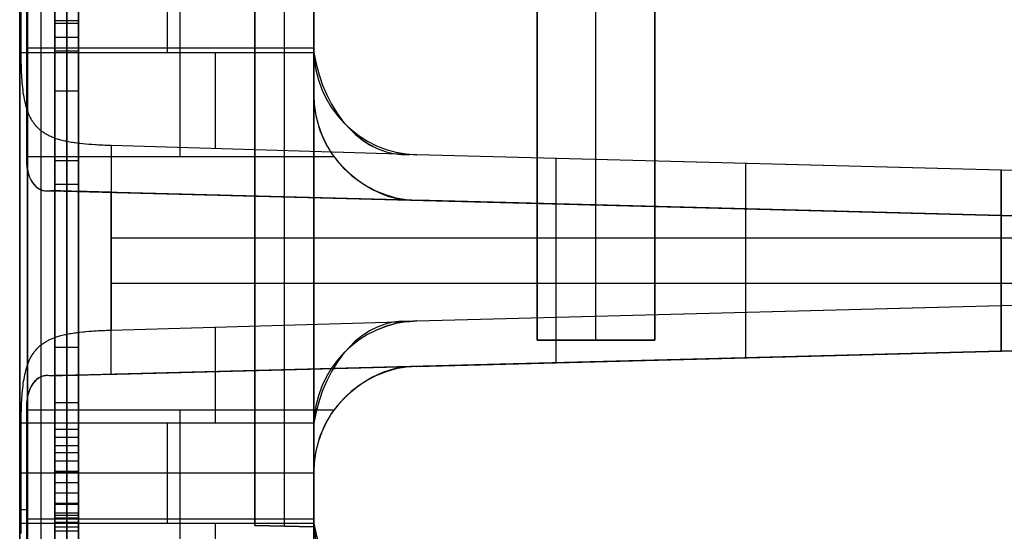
# Model space of a CAD drawing. Extents: x -8 to 8, y 0 to 107.
# Tile 227 of 256: x -8.42 to -0.04, y 62.58 to 66.92. Entities that reach past the tile are written whole.
import ezdxf

# ---------------------------------------------------------------- set-up
doc = ezdxf.new("R2010")
doc.units = 0
doc.layers.add('COUPLER_CASE', color=7, linetype='CONTINUOUS')
doc.layers.add('COUPLER_PCB', color=7, linetype='CONTINUOUS')

msp = doc.modelspace()

# ---------------------------------------------------------------- linework, layer by layer
at = {"layer": 'COUPLER_CASE', "color": 254}
for p, q in [((-8.1153, 54.6359, 115.0777), (-8.1153, 106.2242, 115.0777)), ((-8.2319, 54.6396, 115.2795), (-8.2319, 106.125, 115.2795)), ((-8.4153, 54.6433, 115.7314), (-8.4153, 105.8395, 115.7313)), ((-8.3484, 105.8395, 115.4813), (-8.3484, 54.6433, 115.4813)), ((-8.4153, 42.8092, 139.111), (-8.4153, 100.3033, 139.111)), ((-8.1153, 29.3112, 71.529), (-8.1153, 100.2962, 71.529)), ((-5.9153, 39.6137, 75.5394), (-5.9153, 97.853, 75.5394)), ((-8.4153, 87.7967, 12.0583), (-8.4153, 37.7194, 12.0583)), ((-5.9153, 79.6137, 52.9947), (-5.9153, 62.6137, 52.9947)), ((-5.9153, 62.6137, 27.5947), (-5.9153, 79.6137, 27.5947)), ((-5.9153, 79.6137, 92.5947), (-5.9153, 62.6137, 92.5947)), ((-5.9153, 62.6137, 77.5947), (-5.9153, 79.6137, 77.5947)), ((-5.9153, 79.6137, 113.5947), (-5.9153, 62.6137, 113.5947)), ((-5.9153, 62.6137, 99.5947), (-5.9153, 79.6137, 99.5947)), ((-5.9153, 79.6137, 131.5947), (-5.9153, 62.6137, 131.5947)), ((-5.9153, 62.6137, 120.5947), (-5.9153, 79.6137, 120.5947)), ((-5.9153, 79.6137, 71.5947), (-5.9153, 62.6137, 71.5947)), ((-5.9153, 62.6137, 58.9947), (-5.9153, 79.6137, 58.9947)), ((-6.4153, 79.6006, 131.5816), (-6.4153, 62.6268, 131.5816)), ((-6.4153, 79.6006, 120.6078), (-6.4153, 62.6268, 120.6078)), ((-6.4153, 79.6006, 113.5816), (-6.4153, 62.6268, 113.5816)), ((-6.4153, 62.6268, 99.6078), (-6.4153, 79.6006, 99.6078)), ((-6.4153, 79.6006, 92.5816), (-6.4153, 62.6268, 92.5816)), ((-6.4153, 62.6268, 77.6078), (-6.4153, 79.6006, 77.6078)), ((-6.4153, 79.6006, 71.5816), (-6.4153, 62.6268, 71.5816)), ((-6.4153, 79.6006, 59.0078), (-6.4153, 62.6268, 59.0078)), ((-6.4153, 79.6006, 52.9816), (-6.4153, 62.6268, 52.9816)), ((-6.4153, 62.6268, 27.6078), (-6.4153, 79.6006, 27.6078)), ((-6.4153, 79.6006, 126.0947), (-6.4153, 62.6268, 126.0947)), ((-6.4153, 79.6006, 106.5947), (-6.4153, 62.6268, 106.5947)), ((-6.4153, 79.6006, 85.0947), (-6.4153, 62.6268, 85.0947)), ((-6.4153, 79.6006, 65.2947), (-6.4153, 62.6268, 65.2947)), ((-6.4153, 79.6006, 40.2947), (-6.4153, 62.6268, 40.2947)), ((-6.1653, 62.6202, 131.5882), (-6.1653, 79.6071, 131.5882)), ((-6.1653, 62.6202, 120.6013), (-6.1653, 79.6071, 120.6013)), ((-6.1653, 62.6202, 113.5882), (-6.1653, 79.6071, 113.5882)), ((-6.1653, 62.6202, 99.6013), (-6.1653, 79.6071, 99.6013)), ((-6.1653, 62.6202, 92.5882), (-6.1653, 79.6071, 92.5882)), ((-6.1653, 62.6202, 77.6013), (-6.1653, 79.6071, 77.6013)), ((-6.1653, 62.6202, 71.5882), (-6.1653, 79.6071, 71.5882)), ((-6.1653, 62.6202, 59.0013), (-6.1653, 79.6071, 59.0013)), ((-6.1653, 62.6202, 52.9882), (-6.1653, 79.6071, 52.9882)), ((-6.1653, 62.6202, 27.6013), (-6.1653, 79.6071, 27.6013)), ((-8.1153, 75.3409, 76.8432), (-8.1153, 42.5254, 76.8432)), ((-8.1153, 42.5254, 76.4698), (-8.1153, 75.3409, 76.4698)), ((-8.0153, 42.5254, 76.4698), (-8.0153, 75.3409, 76.4698)), ((-8.0153, 75.3409, 76.8432), (-8.0153, 42.5254, 76.8432)), ((-7.9153, 75.3409, 76.4698), (-7.9153, 42.5254, 76.4698)), ((-7.9153, 42.5254, 76.8432), (-7.9153, 75.3409, 76.8432)), ((-8.1153, 74.5648, 87.0376), (-8.1153, 66.6562, 87.0376)), ((-8.0153, 74.5648, 87.0376), (-8.0153, 66.6562, 87.0376)), ((-7.9153, 66.6562, 87.0376), (-7.9153, 74.5648, 87.0376)), ((-8.1153, 66.8917, 85.179), (-8.1153, 69.458, 85.179)), ((-8.0153, 66.8917, 85.179), (-8.0153, 69.458, 85.179)), ((-7.9153, 69.458, 85.179), (-7.9153, 66.8917, 85.179)), ((-8.3565, 67.6084, 11.7571), (-8.3565, 65.7584, 11.7571)), ((-7.0496, 65.7584, 11.7913), (-7.0496, 67.6084, 11.7913)), ((-8.4023, 66.6454, 139.2547), (-8.4023, 67.4943, 139.2547)), ((-7.1586, 66.6454, 139.2221), (-7.1586, 67.4943, 139.2221)), ((-5.9153, 66.6752, 139.1895), (-5.9153, 67.4645, 139.1895)), ((-5.9153, 67.0784, 11.821), (-5.9153, 66.2884, 11.821)), ((-8.1153, 64.1371, 77.6386), (-8.1153, 66.9132, 77.6386)), ((-8.1153, 66.9132, 77.6386), (-8.1153, 65.7237, 87.0376)), ((-7.9153, 66.9132, 77.6386), (-8.1153, 66.9132, 77.6386)), ((-7.9153, 66.8917, 85.179), (-8.1153, 66.8917, 85.179)), ((-8.1153, 66.6562, 87.0376), (-8.1153, 66.8917, 85.179)), ((-8.0153, 66.9132, 77.6386), (-8.0153, 65.7237, 87.0376)), ((-8.0153, 64.1371, 77.6386), (-8.0153, 66.9132, 77.6386)), ((-8.0153, 66.6562, 87.0376), (-8.0153, 66.8917, 85.179)), ((-7.9153, 65.7237, 87.0376), (-7.9153, 66.9132, 77.6386)), ((-7.9153, 66.9132, 77.6386), (-7.9153, 64.1371, 77.6386)), ((-7.9153, 66.8917, 85.179), (-7.9153, 66.6562, 87.0376)), ((-8.1153, 66.7739, 86.1083), (-7.9153, 66.7739, 86.1083)), ((-8.4023, 66.6454, 139.2547), (-5.9149, 66.6454, 139.1895)), ((-8.4023, 66.6235, 139.255), (-8.4023, 66.6454, 139.2547)), ((-8.3565, 66.6834, 11.7571), (-5.9153, 66.6834, 11.821)), ((-7.9153, 66.6562, 87.0376), (-8.1153, 66.6562, 87.0376)), ((-5.9153, 66.6752, 137.4549), (-5.9153, 66.6752, 139.1895)), ((-5.9153, 63.4645, 137.4549), (-5.9153, 66.6752, 137.4549)), ((-8.4022, 66.6016, 139.2559), (-8.4023, 66.6235, 139.255)), ((-8.4019, 66.5798, 139.2574), (-8.4022, 66.6016, 139.2559)), ((-8.4016, 66.5581, 139.2595), (-8.4019, 66.5798, 139.2574)), ((-8.4011, 66.5364, 139.2623), (-8.4016, 66.5581, 139.2595)), ((-8.4005, 66.5148, 139.2656), (-8.4011, 66.5364, 139.2623)), ((-8.3998, 66.4933, 139.2695), (-8.4005, 66.5148, 139.2656)), ((-8.3989, 66.472, 139.2741), (-8.3998, 66.4933, 139.2695)), ((-8.3978, 66.4507, 139.2792), (-8.3989, 66.472, 139.2741)), ((-8.3965, 66.4297, 139.2849), (-8.3978, 66.4507, 139.2792)), ((-8.3951, 66.4088, 139.2911), (-8.3965, 66.4297, 139.2849)), ((-8.3934, 66.3881, 139.298), (-8.3951, 66.4088, 139.2911)), ((-8.3916, 66.3676, 139.3054), (-8.3934, 66.3881, 139.298)), ((-8.3895, 66.3473, 139.3134), (-8.3916, 66.3676, 139.3054)), ((-8.3871, 66.3272, 139.3219), (-8.3895, 66.3473, 139.3134)), ((-8.3845, 66.3074, 139.331), (-8.3871, 66.3272, 139.3219)), ((-8.3817, 66.2881, 139.3405), (-8.3845, 66.3074, 139.331)), ((-8.1153, 66.3184, 82.3381), (-7.9153, 66.3184, 82.3381)), ((-7.9153, 66.3184, 82.3381), (-7.9153, 59.8394, 82.3381)), ((-8.3786, 66.269, 139.3505), (-8.3817, 66.2881, 139.3405)), ((-8.3752, 66.2502, 139.3611), (-8.3786, 66.269, 139.3505)), ((-8.3714, 66.2316, 139.3722), (-8.3752, 66.2502, 139.3611)), ((-8.3673, 66.2133, 139.3839), (-8.3714, 66.2316, 139.3722)), ((-5.9153, 66.2884, 13.7143), (-5.9153, 63.0784, 13.7143)), ((-5.9153, 66.2884, 11.821), (-5.9153, 66.2884, 13.7143)), ((-8.3628, 66.1953, 139.396), (-8.3673, 66.2133, 139.3839)), ((-8.3578, 66.1776, 139.4086), (-8.3628, 66.1953, 139.396)), ((-8.3524, 66.1603, 139.4217), (-8.3578, 66.1776, 139.4086)), ((-8.3466, 66.1436, 139.4351), (-8.3524, 66.1603, 139.4217)), ((-8.3403, 66.1272, 139.4489), (-8.3466, 66.1436, 139.4351)), ((-8.3335, 66.1113, 139.4631), (-8.3403, 66.1272, 139.4489)), ((-8.3263, 66.0959, 139.4776), (-8.3335, 66.1113, 139.4631)), ((-8.3184, 66.0809, 139.4924), (-8.3263, 66.0959, 139.4776)), ((-8.3143, 66.0736, 139.4999), (-8.3184, 66.0809, 139.4924)), ((-8.3101, 66.0664, 139.5075), (-8.3143, 66.0736, 139.4999)), ((-8.3057, 66.0594, 139.5152), (-8.3101, 66.0664, 139.5075)), ((-8.3011, 66.0525, 139.5228), (-8.3057, 66.0594, 139.5152)), ((-8.2964, 66.0457, 139.5306), (-8.3011, 66.0525, 139.5228)), ((-8.2916, 66.039, 139.5384), (-8.2964, 66.0457, 139.5306)), ((-8.2865, 66.0325, 139.5463), (-8.2916, 66.039, 139.5384)), ((-8.2813, 66.026, 139.5542), (-8.2865, 66.0325, 139.5463)), ((-8.276, 66.0198, 139.5622), (-8.2813, 66.026, 139.5542)), ((-8.2705, 66.0136, 139.5701), (-8.276, 66.0198, 139.5622)), ((-8.2648, 66.0076, 139.5781), (-8.2705, 66.0136, 139.5701)), ((-8.2589, 66.0017, 139.5862), (-8.2648, 66.0076, 139.5781)), ((-8.2529, 65.996, 139.5942), (-8.2589, 66.0017, 139.5862)), ((-8.2467, 65.9903, 139.6023), (-8.2529, 65.996, 139.5942)), ((-8.2403, 65.9849, 139.6104), (-8.2467, 65.9903, 139.6023)), ((-8.2337, 65.9795, 139.6184), (-8.2403, 65.9849, 139.6104)), ((-8.2269, 65.9743, 139.6265), (-8.2337, 65.9795, 139.6184)), ((-8.22, 65.9692, 139.6346), (-8.2269, 65.9743, 139.6265)), ((-8.2128, 65.9643, 139.6426), (-8.22, 65.9692, 139.6346)), ((-8.2055, 65.9595, 139.6507), (-8.2128, 65.9643, 139.6426)), ((-8.198, 65.9548, 139.6587), (-8.2055, 65.9595, 139.6507)), ((-8.1904, 65.9503, 139.6667), (-8.198, 65.9548, 139.6587)), ((-8.1825, 65.9459, 139.6747), (-8.1904, 65.9503, 139.6667)), ((-8.1745, 65.9416, 139.6826), (-8.1825, 65.9459, 139.6747)), ((-8.1663, 65.9375, 139.6905), (-8.1745, 65.9416, 139.6826)), ((-8.158, 65.9334, 139.6983), (-8.1663, 65.9375, 139.6905)), ((-8.1494, 65.9295, 139.7061), (-8.158, 65.9334, 139.6983)), ((-8.1407, 65.9258, 139.7138), (-8.1494, 65.9295, 139.7061)), ((-8.1317, 65.9221, 139.7215), (-8.1407, 65.9258, 139.7138)), ((-8.1227, 65.9186, 139.7291), (-8.1317, 65.9221, 139.7215)), ((-8.1134, 65.9152, 139.7366), (-8.1227, 65.9186, 139.7291)), ((-8.1039, 65.9119, 139.7441), (-8.1134, 65.9152, 139.7366)), ((-8.0943, 65.9088, 139.7514), (-8.1039, 65.9119, 139.7441)), ((-8.0845, 65.9057, 139.7587), (-8.0943, 65.9088, 139.7514)), ((-8.0745, 65.9028, 139.7659), (-8.0845, 65.9057, 139.7587)), ((-8.0643, 65.9, 139.7729), (-8.0745, 65.9028, 139.7659)), ((-8.054, 65.8972, 139.7799), (-8.0643, 65.9, 139.7729)), ((-8.0434, 65.8946, 139.7867), (-8.054, 65.8972, 139.7799)), ((-8.0327, 65.8921, 139.7934), (-8.0434, 65.8946, 139.7867)), ((-8.0218, 65.8898, 139.8), (-8.0327, 65.8921, 139.7934)), ((-8.0107, 65.8875, 139.8064), (-8.0218, 65.8898, 139.8)), ((-7.9995, 65.8853, 139.8127), (-8.0107, 65.8875, 139.8064)), ((-7.9881, 65.8832, 139.8188), (-7.9995, 65.8853, 139.8127)), ((-7.9765, 65.8812, 139.8248), (-7.9881, 65.8832, 139.8188)), ((-7.9648, 65.8793, 139.8306), (-7.9765, 65.8812, 139.8248)), ((-7.953, 65.8775, 139.8362), (-7.9648, 65.8793, 139.8306)), ((-7.941, 65.8758, 139.8417), (-7.953, 65.8775, 139.8362)), ((-7.9289, 65.8741, 139.8469), (-7.941, 65.8758, 139.8417)), ((-7.9167, 65.8726, 139.852), (-7.9289, 65.8741, 139.8469)), ((-7.9043, 65.8711, 139.8569), (-7.9167, 65.8726, 139.852)), ((-7.8792, 65.8683, 139.8662), (-7.9043, 65.8711, 139.8569)), ((-7.8537, 65.8659, 139.8746), (-7.8792, 65.8683, 139.8662)), ((-7.8277, 65.8636, 139.8822), (-7.8537, 65.8659, 139.8746)), ((-7.8013, 65.8616, 139.889), (-7.8277, 65.8636, 139.8822)), ((-7.7746, 65.8598, 139.8949), (-7.8013, 65.8616, 139.889)), ((-7.7611, 65.8589, 139.8976), (-7.7746, 65.8598, 139.8949)), ((-7.7475, 65.8582, 139.9), (-7.7611, 65.8589, 139.8976)), ((-7.7338, 65.8574, 139.9021), (-7.7475, 65.8582, 139.9)), ((-7.7201, 65.8567, 139.9041), (-7.7338, 65.8574, 139.9021)), ((-7.7063, 65.8561, 139.9058), (-7.7201, 65.8567, 139.9041)), ((-7.6924, 65.8555, 139.9073), (-7.7063, 65.8561, 139.9058)), ((-7.6785, 65.8549, 139.9085), (-7.6924, 65.8555, 139.9073)), ((-7.6645, 65.8544, 139.9095), (-7.6785, 65.8549, 139.9085)), ((-7.6504, 65.8539, 139.9102), (-7.6645, 65.8544, 139.9095)), ((-7.6363, 65.8535, 139.9107), (-7.6504, 65.8539, 139.9102)), ((-5.0992, 65.7791, 139.9772), (-7.6363, 65.8535, 139.9107)), ((-7.6363, 65.8535, 139.9107), (-7.6363, 64.2862, 139.9107)), ((-5.7428, 65.7584, 11.8255), (-8.3565, 65.7584, 11.7571)), ((-8.1153, 65.7237, 87.0376), (-8.1153, 60.7698, 87.0376)), ((-7.9153, 65.7237, 87.0376), (-8.1153, 65.7237, 87.0376)), ((-8.0153, 65.7237, 87.0376), (-8.0153, 60.7698, 87.0376)), ((-7.9153, 60.7698, 87.0376), (-7.9153, 65.7237, 87.0376)), ((-5.0389, 65.7755, 139.9787), (-5.0992, 65.7791, 139.9772)), ((1.4297, 65.6061, 137.6473), (-5.0389, 65.7755, 137.4779)), ((-0.0703, 65.6454, 140.1088), (-5.0389, 65.7755, 139.9787)), ((-5.0389, 65.7755, 139.9787), (-5.0389, 65.7755, 137.4779)), ((-0.0703, 65.6454, 138.7934), (-5.0389, 65.7755, 138.7934)), ((-3.8533, 64.3952, 140.0098), (-3.8533, 65.7445, 140.0098)), ((-2.2428, 64.4374, 137.5511), (-2.2428, 65.7023, 137.5511)), ((-1.8046, 65.6908, 140.0634), (-1.8046, 65.6908, 137.5626)), ((-0.0703, 65.6454, 140.1088), (-0.0703, 65.6454, 138.6088)), ((-0.0703, 64.4943, 140.1088), (-0.0703, 65.6454, 140.1088)), ((-0.0703, 65.6454, 138.6088), (-0.0703, 64.4943, 138.6088)), ((1.4297, 65.6061, 138.5696), (-0.0703, 65.6454, 138.6088)), ((-0.0703, 64.4943, 139.3588), (-0.0703, 65.6454, 139.3588)), ((-8.1619, 65.4703, 11.474), (-8.1506, 65.4702, 11.4637)), ((-0.0703, 65.2584, 11.474), (-8.1619, 65.4703, 11.474)), ((-8.1506, 65.4702, 11.4637), (-0.0703, 65.2586, 11.4604)), ((-8.1153, 65.5251, 77.6386), (-7.9153, 65.5251, 77.6386)), ((-0.0703, 65.2586, 11.2621), (-7.6931, 65.4582, 11.2621)), ((-7.6363, 63.9101, 11.2585), (-7.6363, 65.4567, 11.2585)), ((-7.6363, 65.4567, 11.2585), (-0.0703, 65.2586, 11.0604)), ((-5.0389, 65.3887, 13.6914), (1.4297, 65.2193, 13.522)), ((-0.0703, 65.2586, 11.4877), (-5.0389, 65.3887, 11.4858)), ((-5.0389, 65.3887, 13.6914), (-5.0389, 65.3887, 11.4858)), ((1.0047, 65.2304, 12.5886), (-5.0389, 65.3887, 12.5886)), ((-4.1105, 65.3644, 11.4619), (-4.1105, 65.3644, 11.1662)), ((-3.8533, 64.0091, 11.1595), (-3.8533, 65.3576, 11.1595)), ((-2.2428, 64.0513, 13.6182), (-2.2428, 65.3155, 13.6182)), ((-1.8046, 65.304, 13.6067), (-1.8046, 65.304, 11.487)), ((-0.0703, 65.2586, 11.0604), (-0.0703, 64.1082, 11.0604)), ((-0.0703, 65.2586, 11.4604), (-0.0703, 65.2586, 11.0604)), ((-0.0703, 65.2586, 12.5604), (-0.0703, 65.2586, 11.4877)), ((-0.0703, 64.1082, 12.5604), (-0.0703, 65.2586, 12.5604)), ((-0.0703, 65.2586, 12.5604), (1.4297, 65.2193, 12.5997)), ((-0.0703, 64.1082, 11.8104), (-0.0703, 65.2586, 11.8104)), ((-7.6363, 65.0698, 139.9107), (-0.0703, 65.0698, 140.1088)), ((-5.9153, 65.0698, 137.4549), (1.4297, 65.0698, 137.6473)), ((-0.0703, 65.0698, 140.1088), (-0.0703, 65.0698, 138.6088)), ((-0.0703, 65.0698, 138.6088), (1.4297, 65.0698, 138.5696)), ((-0.0703, 64.6834, 11.0604), (-7.6363, 64.6834, 11.2585)), ((1.4297, 64.6834, 13.522), (-5.9153, 64.6834, 13.7143)), ((-0.0703, 64.6834, 12.5604), (-0.0703, 64.6834, 11.0604)), ((1.4297, 64.6834, 12.5997), (-0.0703, 64.6834, 12.5604)), ((-5.0389, 64.3642, 137.4779), (1.4297, 64.5336, 137.6473)), ((-5.0389, 64.3642, 139.9787), (-0.0703, 64.4943, 140.1088)), ((-5.0389, 64.3642, 138.7934), (-0.0703, 64.4943, 138.7934)), ((-0.0703, 64.4943, 138.6088), (1.4297, 64.5336, 138.5696)), ((-0.0703, 64.4943, 138.6088), (-0.0703, 64.4943, 140.1088)), ((-1.8046, 64.4489, 140.0634), (-1.8046, 64.4489, 137.5626)), ((-7.6363, 64.2862, 139.9107), (-5.0992, 64.3606, 139.9772)), ((-5.0992, 64.3606, 139.9772), (-5.0389, 64.3642, 139.9787)), ((-5.0389, 64.3642, 137.4779), (-5.0389, 64.3642, 139.9787)), ((-8.1579, 64.2063, 139.6984), (-8.1494, 64.2102, 139.7062)), ((-8.1494, 64.2102, 139.7062), (-8.1406, 64.214, 139.7139)), ((-8.1406, 64.214, 139.7139), (-8.1317, 64.2176, 139.7216)), ((-8.1317, 64.2176, 139.7216), (-8.1226, 64.2211, 139.7292)), ((-8.1226, 64.2211, 139.7292), (-8.1133, 64.2245, 139.7368)), ((-8.1133, 64.2245, 139.7368), (-8.1038, 64.2278, 139.7442)), ((-8.1038, 64.2278, 139.7442), (-8.0942, 64.231, 139.7516)), ((-8.0942, 64.231, 139.7516), (-8.0844, 64.234, 139.7588)), ((-8.0844, 64.234, 139.7588), (-8.0744, 64.2369, 139.766)), ((-8.0744, 64.2369, 139.766), (-8.0643, 64.2398, 139.773)), ((-8.0643, 64.2398, 139.773), (-8.0539, 64.2425, 139.78)), ((-8.0539, 64.2425, 139.78), (-8.0434, 64.2451, 139.7868)), ((-8.0434, 64.2451, 139.7868), (-8.0327, 64.2475, 139.7935)), ((-8.0327, 64.2475, 139.7935), (-8.0218, 64.2499, 139.8)), ((-8.0218, 64.2499, 139.8), (-8.0107, 64.2522, 139.8064)), ((-8.0107, 64.2522, 139.8064), (-7.9995, 64.2544, 139.8127)), ((-7.9995, 64.2544, 139.8127), (-7.9881, 64.2565, 139.8188)), ((-7.9881, 64.2565, 139.8188), (-7.9766, 64.2585, 139.8248)), ((-7.9766, 64.2585, 139.8248), (-7.9649, 64.2604, 139.8306)), ((-7.9649, 64.2604, 139.8306), (-7.9531, 64.2622, 139.8362)), ((-7.9531, 64.2622, 139.8362), (-7.9411, 64.2639, 139.8416)), ((-7.9411, 64.2639, 139.8416), (-7.929, 64.2655, 139.8469)), ((-7.929, 64.2655, 139.8469), (-7.9168, 64.2671, 139.852)), ((-7.9168, 64.2671, 139.852), (-7.9044, 64.2686, 139.8569)), ((-7.9044, 64.2686, 139.8569), (-7.8793, 64.2713, 139.8661)), ((-7.8793, 64.2713, 139.8661), (-7.8666, 64.2726, 139.8704)), ((-7.8666, 64.2726, 139.8704), (-7.8538, 64.2738, 139.8746)), ((-7.8538, 64.2738, 139.8746), (-7.8278, 64.2761, 139.8822)), ((-7.8278, 64.2761, 139.8822), (-7.8014, 64.2781, 139.889)), ((-7.8014, 64.2781, 139.889), (-7.7881, 64.279, 139.8921)), ((-7.7881, 64.279, 139.8921), (-7.7747, 64.2799, 139.8949)), ((-7.7747, 64.2799, 139.8949), (-7.7612, 64.2807, 139.8975)), ((-7.7612, 64.2807, 139.8975), (-7.7476, 64.2815, 139.8999)), ((-7.7476, 64.2815, 139.8999), (-7.7339, 64.2823, 139.9021)), ((-7.7339, 64.2823, 139.9021), (-7.7202, 64.283, 139.9041)), ((-7.7202, 64.283, 139.9041), (-7.7063, 64.2836, 139.9058)), ((-7.7063, 64.2836, 139.9058), (-7.6924, 64.2842, 139.9073)), ((-7.6924, 64.2842, 139.9073), (-7.6785, 64.2848, 139.9085)), ((-7.6785, 64.2848, 139.9085), (-7.6645, 64.2853, 139.9095)), ((-7.6645, 64.2853, 139.9095), (-7.6504, 64.2858, 139.9102)), ((-7.6504, 64.2858, 139.9102), (-7.6363, 64.2862, 139.9107)), ((-8.2761, 64.1198, 139.562), (-8.2706, 64.1259, 139.5699)), ((-8.2706, 64.1259, 139.5699), (-8.265, 64.1319, 139.5779)), ((-8.265, 64.1319, 139.5779), (-8.2592, 64.1378, 139.5859)), ((-8.2592, 64.1378, 139.5859), (-8.2531, 64.1435, 139.5939)), ((-8.2531, 64.1435, 139.5939), (-8.2469, 64.1491, 139.6019)), ((-8.2469, 64.1491, 139.6019), (-8.2405, 64.1546, 139.61)), ((-8.2405, 64.1546, 139.61), (-8.2339, 64.16, 139.6181)), ((-8.2339, 64.16, 139.6181), (-8.2271, 64.1652, 139.6262)), ((-8.2271, 64.1652, 139.6262), (-8.2202, 64.1703, 139.6343)), ((-8.2202, 64.1703, 139.6343), (-8.213, 64.1753, 139.6425)), ((-8.213, 64.1753, 139.6425), (-8.2057, 64.1801, 139.6506)), ((-8.2057, 64.1801, 139.6506), (-8.1981, 64.1848, 139.6587)), ((-8.1981, 64.1848, 139.6587), (-8.1904, 64.1894, 139.6667)), ((-8.1904, 64.1894, 139.6667), (-8.1825, 64.1938, 139.6747)), ((-8.1825, 64.1938, 139.6747), (-8.1745, 64.1981, 139.6826)), ((-8.1745, 64.1981, 139.6826), (-8.1663, 64.2023, 139.6905)), ((-8.1663, 64.2023, 139.6905), (-8.1579, 64.2063, 139.6984)), ((-7.9153, 64.1371, 77.6386), (-8.1153, 64.1371, 77.6386)), ((-8.1153, 63.667, 81.3545), (-8.1153, 64.1371, 77.6386)), ((-8.0153, 63.667, 81.3545), (-8.0153, 64.1371, 77.6386)), ((-7.9153, 64.1371, 77.6386), (-7.9153, 63.667, 81.3545)), ((1.4297, 64.1475, 13.522), (-5.0389, 63.9781, 13.6914)), ((-5.0389, 63.9781, 12.5886), (1.0047, 64.1364, 12.5886)), ((1.4297, 64.1475, 12.5997), (-0.0703, 64.1082, 12.5604)), ((-8.3336, 64.0284, 139.4631), (-8.3263, 64.0438, 139.4776)), ((-8.3263, 64.0438, 139.4776), (-8.3185, 64.0587, 139.4924)), ((-8.3185, 64.0587, 139.4924), (-8.3143, 64.066, 139.4999)), ((-8.3143, 64.066, 139.4999), (-8.3101, 64.0732, 139.5075)), ((-8.3101, 64.0732, 139.5075), (-8.3057, 64.0803, 139.5151)), ((-8.3057, 64.0803, 139.5151), (-8.3011, 64.0872, 139.5228)), ((-8.3011, 64.0872, 139.5228), (-8.2964, 64.094, 139.5306)), ((-8.2964, 64.094, 139.5306), (-8.2916, 64.1006, 139.5384)), ((-8.2916, 64.1006, 139.5384), (-8.2866, 64.1071, 139.5462)), ((-8.2866, 64.1071, 139.5462), (-8.2814, 64.1135, 139.5541)), ((-8.2814, 64.1135, 139.5541), (-8.2761, 64.1198, 139.562)), ((-8.1618, 63.8965, 11.474), (-0.0703, 64.1084, 11.474)), ((-0.0703, 64.1082, 11.4604), (-8.1506, 63.8966, 11.4637)), ((-7.6931, 63.9086, 11.2621), (-0.0703, 64.1082, 11.2621)), ((-0.0703, 64.1082, 11.0604), (-7.6363, 63.9101, 11.2585)), ((-5.0389, 63.9781, 11.4858), (-0.0703, 64.1082, 11.4877)), ((-1.8046, 64.0628, 13.6067), (-1.8046, 64.0628, 11.487)), ((-0.0703, 64.1082, 11.4877), (-0.0703, 64.1082, 12.5604)), ((-0.0703, 64.1082, 11.0604), (-0.0703, 64.1082, 11.4604)), ((-8.3628, 63.9444, 139.396), (-8.3578, 63.9621, 139.4086)), ((-8.3578, 63.9621, 139.4086), (-8.3524, 63.9794, 139.4217)), ((-8.3524, 63.9794, 139.4217), (-8.3466, 63.9962, 139.4351)), ((-8.3466, 63.9962, 139.4351), (-8.3403, 64.0125, 139.4489)), ((-8.3403, 64.0125, 139.4489), (-8.3336, 64.0284, 139.4631)), ((-5.0389, 63.9781, 13.6914), (-5.0389, 63.9781, 11.4858)), ((-4.1105, 64.0024, 11.4619), (-4.1105, 64.0024, 11.1662)), ((-8.3786, 63.8707, 139.3505), (-8.3752, 63.8895, 139.3611)), ((-8.3752, 63.8895, 139.3611), (-8.3714, 63.9081, 139.3722)), ((-8.3714, 63.9081, 139.3722), (-8.3673, 63.9264, 139.3839)), ((-8.3673, 63.9264, 139.3839), (-8.3628, 63.9444, 139.396)), ((-8.1153, 63.9021, 79.4966), (-7.9153, 63.9021, 79.4966)), ((-8.3916, 63.772, 139.3054), (-8.3895, 63.7923, 139.3133)), ((-8.3895, 63.7923, 139.3133), (-8.3871, 63.8124, 139.3219)), ((-8.3871, 63.8124, 139.3219), (-8.3845, 63.8322, 139.331)), ((-8.3845, 63.8322, 139.331), (-8.3817, 63.8515, 139.3405)), ((-8.3817, 63.8515, 139.3405), (-8.3786, 63.8707, 139.3505)), ((-8.3978, 63.6888, 139.2791), (-8.3965, 63.7099, 139.2848)), ((-8.3965, 63.7099, 139.2848), (-8.3951, 63.7308, 139.2911)), ((-8.3951, 63.7308, 139.2911), (-8.3934, 63.7515, 139.2979)), ((-8.3934, 63.7515, 139.2979), (-8.3916, 63.772, 139.3054)), ((-8.4011, 63.6032, 139.2623), (-8.4005, 63.6248, 139.2656)), ((-8.4005, 63.6248, 139.2656), (-8.3998, 63.6463, 139.2695)), ((-8.3998, 63.6463, 139.2695), (-8.3989, 63.6676, 139.274)), ((-8.3989, 63.6676, 139.274), (-8.3978, 63.6888, 139.2791)), ((-8.1153, 63.0852, 81.3545), (-8.1153, 63.667, 81.3545)), ((-7.9153, 63.667, 81.3545), (-8.1153, 63.667, 81.3545)), ((-8.0153, 63.0852, 81.3545), (-8.0153, 63.667, 81.3545)), ((-7.9153, 63.667, 81.3545), (-7.9153, 63.0852, 81.3545)), ((-8.4023, 63.5162, 139.255), (-8.4022, 63.538, 139.2559)), ((-8.4022, 63.538, 139.2559), (-8.4019, 63.5598, 139.2574)), ((-8.4019, 63.5598, 139.2574), (-8.4016, 63.5816, 139.2595)), ((-8.4016, 63.5816, 139.2595), (-8.4011, 63.6032, 139.2623)), ((-8.3565, 63.6084, 11.7571), (-5.7428, 63.6084, 11.8255)), ((-8.3565, 63.6084, 11.7571), (-8.3565, 61.7584, 11.7571)), ((-7.0496, 61.7584, 11.7913), (-7.0496, 63.6084, 11.7913)), ((-8.4023, 63.4943, 139.2547), (-8.4023, 63.5162, 139.255)), ((-8.4023, 62.6454, 139.2547), (-8.4023, 63.4943, 139.2547)), ((-5.9149, 63.4943, 139.1895), (-8.4023, 63.4943, 139.2547)), ((-7.1586, 62.6454, 139.2221), (-7.1586, 63.4943, 139.2221)), ((-5.9153, 63.4645, 139.1895), (-5.9153, 63.4645, 137.4549)), ((-5.9153, 62.6752, 139.1895), (-5.9153, 63.4645, 139.1895)), ((-8.1153, 63.4418, 83.1331), (-8.1153, 63.172, 85.2602)), ((-7.9153, 63.4418, 83.1331), (-8.1153, 63.4418, 83.1331)), ((-8.1153, 62.7113, 83.1331), (-8.1153, 63.4418, 83.1331)), ((-8.1153, 63.3761, 81.3545), (-7.9153, 63.3761, 81.3545)), ((-8.0153, 63.4418, 83.1331), (-8.0153, 63.172, 85.2602)), ((-8.0153, 62.7113, 83.1331), (-8.0153, 63.4418, 83.1331)), ((-7.9153, 63.4418, 83.1331), (-7.9153, 62.7113, 83.1331)), ((-7.9153, 63.172, 85.2602), (-7.9153, 63.4418, 83.1331)), ((-8.1153, 63.3069, 84.1967), (-7.9153, 63.3069, 84.1967)), ((-8.1153, 60.548, 84.1967), (-8.1153, 63.3069, 84.1967)), ((-8.1153, 63.2467, 87.0376), (-7.9153, 63.2467, 87.0376)), ((-8.1153, 63.172, 85.2602), (-8.1153, 62.4423, 85.2602)), ((-7.9153, 63.172, 85.2602), (-8.1153, 63.172, 85.2602)), ((-8.0153, 63.172, 85.2602), (-8.0153, 62.4423, 85.2602)), ((-7.9153, 62.4423, 85.2602), (-7.9153, 63.172, 85.2602)), ((-5.9153, 63.0698, 139.1895), (-8.4023, 63.0698, 139.2547)), ((-7.9153, 63.0852, 81.3545), (-8.1153, 63.0852, 81.3545)), ((-8.1153, 62.9004, 81.3495), (-8.1153, 63.0852, 81.3545)), ((-8.1153, 63.0766, 83.1331), (-7.9153, 63.0766, 83.1331)), ((-8.0153, 62.9004, 81.3495), (-8.0153, 63.0852, 81.3545)), ((-7.9153, 63.0852, 81.3545), (-7.9153, 62.9004, 81.3495)), ((-5.9153, 63.0784, 11.821), (-5.9153, 62.2884, 11.821)), ((-5.9153, 63.0784, 13.7143), (-5.9153, 63.0784, 11.821)), ((-8.1153, 62.9928, 81.352), (-7.9153, 62.9928, 81.352)), ((-7.9153, 62.9004, 81.3495), (-8.1153, 62.9004, 81.3495)), ((-8.1153, 62.7314, 81.334), (-8.1153, 62.9004, 81.3495)), ((-8.0153, 62.7314, 81.334), (-8.0153, 62.9004, 81.3495)), ((-7.9153, 62.9004, 81.3495), (-7.9153, 62.7314, 81.334)), ((-8.1153, 62.8159, 81.3418), (-7.9153, 62.8159, 81.3418)), ((-8.1153, 62.8071, 85.2602), (-7.9153, 62.8071, 85.2602)), ((-7.9153, 62.7314, 81.334), (-8.1153, 62.7314, 81.334)), ((-8.1153, 62.6525, 81.3219), (-8.1153, 62.7314, 81.334)), ((-7.9153, 62.7113, 83.1331), (-8.1153, 62.7113, 83.1331)), ((-8.1153, 62.3665, 83.1363), (-8.1153, 62.7113, 83.1331)), ((-8.0153, 62.6525, 81.3219), (-8.0153, 62.7314, 81.334)), ((-8.0153, 62.3665, 83.1363), (-8.0153, 62.7113, 83.1331)), ((-7.9153, 62.7314, 81.334), (-7.9153, 62.6525, 81.3219)), ((-7.9153, 62.7113, 83.1331), (-7.9153, 62.3665, 83.1363)), ((-8.4023, 62.6454, 139.2547), (-5.9149, 62.6454, 139.1895)), ((-8.4023, 62.6235, 139.255), (-8.4023, 62.6454, 139.2547)), ((-8.4022, 62.6016, 139.2559), (-8.4023, 62.6235, 139.255)), ((-8.3565, 62.6834, 11.7571), (-5.9153, 62.6834, 11.821)), ((-8.1153, 62.692, 81.3279), (-7.9153, 62.692, 81.3279)), ((-7.9153, 62.6525, 81.3219), (-8.1153, 62.6525, 81.3219)), ((-8.1153, 62.5771, 81.3066), (-8.1153, 62.6525, 81.3219)), ((-8.0153, 62.5771, 81.3066), (-8.0153, 62.6525, 81.3219)), ((-7.9153, 62.6525, 81.3219), (-7.9153, 62.5771, 81.3066)), ((-6.4153, 62.6268, 120.6078), (-5.9153, 62.6137, 120.5947)), ((-6.4153, 62.6268, 131.5816), (-6.4153, 62.6268, 120.6078)), ((-5.9153, 62.6137, 131.5947), (-6.4153, 62.6268, 131.5816)), ((-6.4153, 62.6268, 99.6078), (-5.9153, 62.6137, 99.5947)), ((-6.4153, 62.6268, 113.5816), (-6.4153, 62.6268, 99.6078)), ((-5.9153, 62.6137, 113.5947), (-6.4153, 62.6268, 113.5816)), ((-6.4153, 62.6268, 77.6078), (-5.9153, 62.6137, 77.5947)), ((-6.4153, 62.6268, 92.5816), (-6.4153, 62.6268, 77.6078)), ((-5.9153, 62.6137, 92.5947), (-6.4153, 62.6268, 92.5816)), ((-6.4153, 62.6268, 59.0078), (-5.9153, 62.6137, 58.9947)), ((-6.4153, 62.6268, 71.5816), (-6.4153, 62.6268, 59.0078)), ((-5.9153, 62.6137, 71.5947), (-6.4153, 62.6268, 71.5816)), ((-6.4153, 62.6268, 27.6078), (-5.9153, 62.6137, 27.5947)), ((-6.4153, 62.6268, 52.9816), (-6.4153, 62.6268, 27.6078)), ((-5.9153, 62.6137, 52.9947), (-6.4153, 62.6268, 52.9816)), ((-6.4153, 62.6268, 126.0947), (-5.9153, 62.6137, 126.0947)), ((-6.4153, 62.6268, 106.5947), (-5.9153, 62.6137, 106.5947)), ((-6.4153, 62.6268, 85.0947), (-5.9153, 62.6137, 85.0947)), ((-6.4153, 62.6268, 65.2947), (-5.9153, 62.6137, 65.2947)), ((-6.4153, 62.6268, 40.2947), (-5.9153, 62.6137, 40.2947)), ((-6.1653, 62.6202, 120.6013), (-6.1653, 62.6202, 131.5882)), ((-6.1653, 62.6202, 99.6013), (-6.1653, 62.6202, 113.5882)), ((-6.1653, 62.6202, 77.6013), (-6.1653, 62.6202, 92.5882)), ((-6.1653, 62.6202, 59.0013), (-6.1653, 62.6202, 71.5882)), ((-6.1653, 62.6202, 27.6013), (-6.1653, 62.6202, 52.9882)), ((-5.9153, 62.6752, 137.4549), (-5.9153, 62.6752, 139.1895)), ((-5.9153, 59.4645, 137.4549), (-5.9153, 62.6752, 137.4549)), ((-8.4019, 62.5798, 139.2574), (-8.4022, 62.6016, 139.2559)), ((-8.4016, 62.5581, 139.2595), (-8.4019, 62.5798, 139.2574)), ((-8.1153, 62.6148, 81.3142), (-7.9153, 62.6148, 81.3142)), ((-7.9153, 62.5771, 81.3066), (-8.1153, 62.5771, 81.3066)), ((-8.1153, 62.5051, 81.2881), (-8.1153, 62.5771, 81.3066)), ((-8.0153, 62.5051, 81.2881), (-8.0153, 62.5771, 81.3066)), ((-7.9153, 62.5771, 81.3066), (-7.9153, 62.5051, 81.2881)), ((-5.9153, 62.6137, 52.9947), (-5.9153, 62.6137, 27.5947)), ((-5.9153, 62.6137, 92.5947), (-5.9153, 62.6137, 77.5947)), ((-5.9153, 62.6137, 113.5947), (-5.9153, 62.6137, 99.5947)), ((-5.9153, 62.6137, 131.5947), (-5.9153, 62.6137, 120.5947)), ((-5.9153, 62.6137, 71.5947), (-5.9153, 62.6137, 58.9947))]:
    msp.add_line(p, q, dxfattribs=at)
at = {"layer": 'COUPLER_CASE', "color": 254, "extrusion": (1, 0, 0)}
for centre, radius, start, end in [((178.6829, 326.8633, -8.2319), 308.0851, 241.730293, 256.48012), ((66.6454, 140.0365, -6.7508), 0.8251, 187.14139, 270), ((65.7584, 11.474, -4.2134), 0.3915, 178.23586, 180), ((65.7584, 11.474, -4.1161), 0.3941, 180, 181.75862)]:
    msp.add_arc(centre, radius, start, end, dxfattribs=at)
at = {"layer": 'COUPLER_CASE', "color": 254, "extrusion": (1, -3.81247e-12, -7.08906e-12)}
msp.add_arc((178.6829, 326.8633, -8.1153), 307.8834, 241.730903, 256.481603, dxfattribs=at)
at = {"layer": 'COUPLER_CASE', "color": 254, "extrusion": (1, -1.80646e-15, -5.99185e-16)}
msp.add_arc((178.6829, 326.8633, -8.3484), 308.2869, 241.72969, 256.443768, dxfattribs=at)
at = {"layer": 'COUPLER_CASE', "color": 254, "extrusion": (1, 3.21106e-11, -1.22682e-11)}
msp.add_arc((178.6825, 326.8615, -8.4153), 308.535, 241.7281, 256.443752, dxfattribs=at)
at = {"layer": 'COUPLER_CASE', "color": 254, "extrusion": (-0.026177, 8.74964e-14, 0.999657)}
msp.add_arc((-66.6754, -1.415, 137.5627), 0.9001, 270.00946, 358.51017, dxfattribs=at)
at = {"layer": 'COUPLER_CASE', "color": 254, "extrusion": (0.026177, -4.97435e-12, 0.999657)}
msp.add_arc((66.6752, 8.6572, 138.987), 0.8997, 90, 91.89799, dxfattribs=at)
at = {"layer": 'COUPLER_CASE', "color": 254}
for centre, start, end in [((-5.0153, 66.6752, 138.7168), 180, 268.5), ((-5.0153, 66.2884, 12.6), 180, 268.5), ((-5.0153, 63.4645, 138.7168), 91.5, 180), ((-5.0153, 63.0784, 12.6), 91.5, 180), ((-5.0153, 62.6752, 138.7168), 180, 268.5)]:
    msp.add_arc(centre, 0.9, start, end, dxfattribs=at)
at = {"layer": 'COUPLER_CASE', "color": 254, "extrusion": (-0.703964, -0.017242, 0.710027)}
for centre in [(-66.9842, 96.0536, 101.843), (-62.9854, 95.9841, 101.912)]:
    msp.add_arc(centre, 1.1006, 281.20724, 2.02588, dxfattribs=at)
at = {"layer": 'COUPLER_CASE', "color": 254, "extrusion": (-0.703934, -0.017186, 0.710057)}
for centre in [(-66.9865, 96.0475, 101.8508), (-62.9877, 95.9782, 101.9196)]:
    msp.add_arc(centre, 1.1031, 281.32292, 1.91659, dxfattribs=at)
at = {"layer": 'COUPLER_CASE', "color": 254, "extrusion": (0.026177, -2.97405e-16, 0.999657)}
msp.add_arc((66.2885, 5.3722, 13.5548), 0.9001, 90.00946, 178.51017, dxfattribs=at)
at = {"layer": 'COUPLER_CASE', "color": 254, "extrusion": (-0.026177, 5.20811e-14, 0.999657)}
msp.add_arc((-66.2884, -4.7041, 11.9718), 0.8998, 270.00087, 306.0876, dxfattribs=at)
at = {"layer": 'COUPLER_CASE', "color": 254, "extrusion": (0.745414, -0.137271, 0.652315)}
msp.add_arc((63.2102, 21.7367, -7.5864), 0.3086, 99.82146, 192.97487, dxfattribs=at)
at = {"layer": 'COUPLER_CASE', "color": 254, "extrusion": (0.759235, -0.116193, 0.640361)}
msp.add_arc((63.7797, 20.3881, -6.4564), 0.3049, 97.96164, 192.59385, dxfattribs=at)
at = {"layer": 'COUPLER_CASE', "color": 254, "extrusion": (0.53782, 0.299794, 0.787955)}
msp.add_arc((60.4136, -14.8888, 25.9434), 0.9125, 101.37869, 157.93639, dxfattribs=at)
at = {"layer": 'COUPLER_CASE', "color": 254, "extrusion": (0.026177, 0.999657, 2.10973e-14)}
msp.add_arc((9.3262, 12.0587, 65.2344), 0.8004, 271.49817, 311.9825, dxfattribs=at)
at = {"layer": 'COUPLER_CASE', "color": 254, "extrusion": (1, 6.77723e-12, 1.0322e-13)}
msp.add_arc((65.7584, 11.474, -0.0703), 0.5, 180, 181.56111, dxfattribs=at)
at = {"layer": 'COUPLER_CASE', "color": 254, "extrusion": (1, 2.4445e-09, 1.08653e-13)}
msp.add_arc((65.7584, 11.474, -0.0703), 0.5, 178.43889, 180, dxfattribs=at)
at = {"layer": 'COUPLER_CASE', "color": 254, "extrusion": (-0.703989, 0.01729, 0.71)}
msp.add_arc((-63.1181, 93.7903, 104.0864), 1.0986, 177.88964, 258.88273, dxfattribs=at)
at = {"layer": 'COUPLER_CASE', "color": 254, "extrusion": (1, -1.79152e-15, 0)}
for centre, start, end in [((63.4943, 140.0365, -6.7508), 270, 352.85861), ((62.6454, 140.0365, -6.7508), 187.14139, 270)]:
    msp.add_arc(centre, 0.8251, start, end, dxfattribs=at)
at = {"layer": 'COUPLER_CASE', "color": 254, "extrusion": (-0.026177, -3.28713e-14, 0.999657)}
msp.add_arc((-63.4643, -1.415, 137.5627), 0.9001, 181.48983, 269.99054, dxfattribs=at)
at = {"layer": 'COUPLER_CASE', "color": 254, "extrusion": (1, 1.39051e-08, -3.78844e-10)}
msp.add_arc((63.6084, 11.474, -0.0703), 0.5, 358.43889, 1.56111, dxfattribs=at)
at = {"layer": 'COUPLER_CASE', "color": 254, "extrusion": (0.026177, 9.83057e-15, 0.999657)}
msp.add_arc((63.0783, 5.3722, 13.5548), 0.9001, 1.48983, 89.99054, dxfattribs=at)
at = {"layer": 'COUPLER_CASE', "color": 254, "extrusion": (0.538006, -0.30052, 0.787552)}
msp.add_arc((52.553, 34.7713, -12.892), 0.9116, 22.07416, 78.69032, dxfattribs=at)
at = {"layer": 'COUPLER_CASE', "color": 254, "extrusion": (1, -1.42884e-15, 0)}
msp.add_arc((63.6084, 11.474, -4.2134), 0.3915, 358.23567, 1.76414, dxfattribs=at)
at = {"layer": 'COUPLER_CASE', "color": 254, "extrusion": (0.736994, 0.145392, 0.660077)}
msp.add_arc((63.965, 5.8103, 10.85), 0.3123, 344.46021, 79.3068, dxfattribs=at)
at = {"layer": 'COUPLER_CASE', "color": 254, "extrusion": (0.751471, 0.122968, 0.648206)}
msp.add_arc((64.0766, 7.335, 9.1632), 0.3083, 344.86594, 81.34326, dxfattribs=at)
at = {"layer": 'COUPLER_CASE', "color": 254, "extrusion": (-0.026177, 0.999657, 7.36947e-13)}
msp.add_arc((5.9398, 12.0587, 64.0881), 0.8004, 271.49817, 311.9825, dxfattribs=at)
at = {"layer": 'COUPLER_CASE', "color": 254, "extrusion": (-0.026177, 6.88543e-14, 0.999657)}
msp.add_arc((-63.0784, -4.7041, 11.9718), 0.8998, 233.9124, 269.99913, dxfattribs=at)
at = {"layer": 'COUPLER_CASE', "color": 254, "extrusion": (0.026177, 1.17678e-12, 0.999657)}
msp.add_arc((63.4645, 8.6572, 138.987), 0.8997, 88.10201, 90, dxfattribs=at)
at = {"layer": 'COUPLER_CASE', "color": 254, "extrusion": (7.10543e-15, 1, 0)}
msp.add_arc((7.6153, 12.0583, 62.7581), 0.8, 337.88253, 360, dxfattribs=at)
at = {"layer": 'COUPLER_CASE', "color": 254, "extrusion": (-0.026177, -7.66331e-14, 0.999657)}
msp.add_arc((-62.6754, -1.415, 137.5627), 0.9001, 270.00946, 358.51017, dxfattribs=at)
at = {"layer": 'COUPLER_CASE', "color": 254, "extrusion": (0.026177, -8.82497e-12, 0.999657)}
msp.add_arc((62.6752, 8.6572, 138.987), 0.8997, 90, 91.89799, dxfattribs=at)
at = {"layer": 'COUPLER_PCB', "color": 8}
for p, q in [((-4.016, 74.2016, 101.5905), (-4.016, 64.2016, 101.5905)), ((-4.016, 64.2016, 111.5905), (-4.016, 74.2016, 111.5905)), ((-4.016, 74.2016, 106.5905), (-4.016, 64.2016, 106.5905)), ((-3.516, 64.2016, 101.5905), (-3.516, 74.2016, 101.5905)), ((-3.516, 64.2016, 111.5905), (-3.516, 74.2016, 111.5905)), ((-3.016, 64.2016, 101.5905), (-3.016, 74.2016, 101.5905)), ((-3.016, 74.2016, 111.5905), (-3.016, 64.2016, 111.5905)), ((-3.016, 74.2016, 106.5905), (-3.016, 64.2016, 106.5905)), ((-4.016, 64.2016, 101.5905), (-4.016, 64.2016, 111.5905)), ((-4.016, 64.2016, 101.5905), (-3.016, 64.2016, 101.5905)), ((-3.016, 64.2016, 111.5905), (-4.016, 64.2016, 111.5905)), ((-3.016, 64.2016, 106.5905), (-4.016, 64.2016, 106.5905)), ((-3.516, 64.2016, 101.5905), (-3.516, 64.2016, 111.5905)), ((-3.016, 64.2016, 111.5905), (-3.016, 64.2016, 101.5905))]:
    msp.add_line(p, q, dxfattribs=at)

doc.saveas('drawing.dxf')
